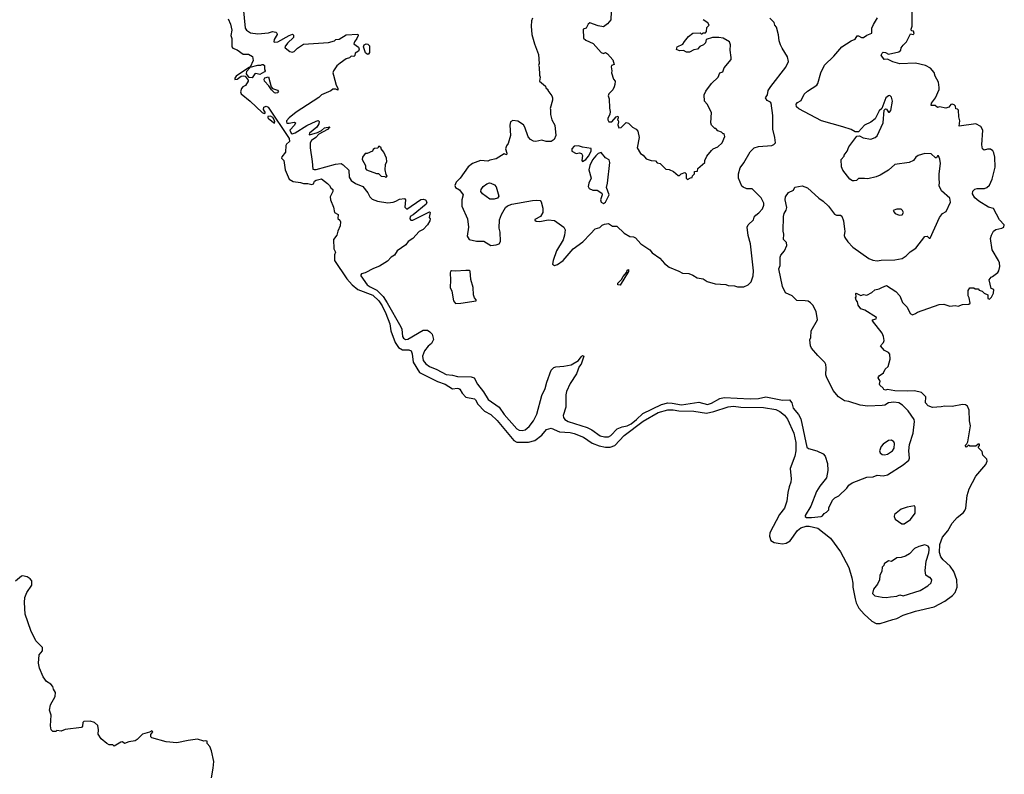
# Model space of a CAD drawing. Extents: x 1861455 to 2058065, y 200073 to 437907.
# Tile 61 of 256: x 1969417 to 1978878, y 224918 to 232167. Entities that reach past the tile are written whole.
import ezdxf

# ---------------------------------------------------------------- set-up
doc = ezdxf.new("R2010")
doc.units = 0

msp = doc.modelspace()

# ---------------------------------------------------------------- linework, layer by layer
at = {"layer": '0CON05XD'}
for points in [[(1971563.9, 232283.9), (1971584, 232085), (1971595, 232066.2), (1971635, 232041.4), (1971705, 232029.2), (1971808.3, 232041.7), (1971845, 232052.5), (1971877, 232047), (1971888.3, 232038.3), (1971890, 232025), (1971862.5, 231975), (1971860, 231955), (1971865, 231950), (1971896.7, 231955), (1972005, 232015.7), (1972037.5, 232027.5), (1972046.4, 232016.4), (1972046, 231995), (1971989.4, 231940.6), (1971965.8, 231905), (1971966.2, 231895), (1972012.3, 231862.3), (1972035, 231856), (1972055, 231862.5), (1972085.6, 231894.5), (1972145, 231930.8), (1972385, 231946.2), (1972440, 231965), (1972455, 231977.5), (1972485, 231980), (1972555, 232022.5), (1972665, 232027.5), (1972670, 232015), (1972655.4, 231984.6), (1972632.5, 231955), (1972628, 231935), (1972671.7, 231901.7), (1972677.5, 231885), (1972672.9, 231865), (1972638.8, 231845), (1972636.4, 231823.6), (1972627, 231813), (1972603, 231817), (1972585, 231800), (1972555, 231790), (1972495, 231750), (1972465, 231722.5), (1972433.3, 231675), (1972426.7, 231655), (1972430.8, 231635), (1972457.7, 231537.7), (1972475, 231510), (1972475, 231490), (1972455, 231500), (1972425, 231500), (1972407, 231483), (1972316.4, 231443.6), (1972290.7, 231419.3), (1972073.2, 231276.8), (1972005, 231223.8), (1971981.2, 231195), (1971978.8, 231185), (1971985, 231173.8), (1972005, 231172), (1972055, 231182.5), (1972067, 231177), (1972055.6, 231154.4), (1972011.9, 231105), (1972025, 231075.8), (1972035, 231071.1), (1972065, 231080.6), (1972175, 231150.8), (1972265, 231193.3), (1972285, 231196.7), (1972295, 231190), (1972292.5, 231165), (1972271.2, 231135), (1972201.2, 231075), (1972197.5, 231065), (1972201.7, 231061.7), (1972277.4, 231082.6), (1972317.6, 231102.4), (1972345, 231126.4), (1972397, 231137), (1972375, 231112.5), (1972292.1, 231067.9), (1972261.5, 231035), (1972220, 231005), (1972206.7, 230985), (1972206.2, 230935), (1972227.5, 230805), (1972232.3, 230732.3), (1972245, 230726.2), (1972265, 230729.2), (1972450.9, 230779.1), (1972505, 230784), (1972525, 230773.8), (1972579.7, 230719.7), (1972583.2, 230653.2), (1972600.8, 230620.8), (1972643.7, 230593.7), (1972713.3, 230565), (1972762.5, 230505), (1972782.5, 230465), (1972804.2, 230444.2), (1972855, 230424), (1972955, 230408.8), (1973005, 230412.5), (1973030, 230425)], [(1974222.9, 228107.1), (1974305, 228110), (1974365, 228125.8), (1974433.2, 228176.8), (1974479.5, 228230.4), (1974525, 228242), (1974605, 228208.1), (1974705, 228200.4), (1974745, 228191.1), (1974834, 228155), (1974918.1, 228098.1), (1974983.3, 228073.3), (1975045, 228059.7), (1975089.2, 228060.8), (1975135, 228077.3), (1975225, 228172.7), (1975408.3, 228311.7), (1975551.4, 228395), (1975645, 228420), (1975695, 228418.9), (1975748.6, 228408.6), (1975895, 228406.2), (1976015, 228387.3), (1976087.8, 228402.2), (1976222.6, 228447.4), (1976275, 228453.8), (1976345, 228443.8), (1976565, 228443.1), (1976681.7, 228421.7), (1976722.1, 228402.1), (1976765, 228368), (1976795, 228330), (1976856.7, 228195), (1976874.5, 228105), (1976874.3, 228025), (1976864.5, 227975), (1976818.6, 227855), (1976830, 227755), (1976826.9, 227725), (1976811.4, 227678.6), (1976797.5, 227625), (1976786.6, 227543.4), (1976763.9, 227476.1), (1976716, 227415), (1976623.3, 227236.7), (1976620.9, 227205), (1976635.5, 227165), (1976664.7, 227144.7), (1976705, 227137.1), (1976745, 227132.9), (1976782.2, 227137.8), (1976819.2, 227160.8), (1976889.6, 227260.4), (1976923, 227287), (1976975, 227302.5), (1977003.1, 227303.1), (1977085, 227283.6), (1977208.6, 227185), (1977303.9, 227053.9), (1977384.6, 226904.6), (1977413.8, 226805), (1977421.8, 226755), (1977422.9, 226715), (1977443.9, 226603.9), (1977453.8, 226563.8), (1977478.9, 226515), (1977531.5, 226455), (1977605, 226390.6), (1977645, 226368.1), (1977685, 226365.5), (1977805, 226406.5), (1977845, 226414.6), (1977905, 226445.7), (1978025.6, 226484.5), (1978205, 226526.7), (1978305, 226581.5), (1978380.6, 226635), (1978404.4, 226665), (1978425.4, 226715), (1978422.1, 226785), (1978392.2, 226865), (1978356, 226916), (1978288.8, 226978.8), (1978268.5, 227008.5), (1978255, 227047.5), (1978257.3, 227125), (1978283.9, 227196.1), (1978335, 227256), (1978375, 227330), (1978425, 227384.3), (1978485.7, 227434.3), (1978497, 227453), (1978507.1, 227475), (1978519.1, 227595), (1978539.5, 227660.4), (1978605, 227783.1), (1978701.4, 227895), (1978712.5, 227925), (1978708.8, 227945), (1978670, 227985), (1978665, 228020), (1978630, 228055), (1978630, 228065), (1978640, 228075), (1978638.3, 228088.3), (1978625, 228090), (1978605, 228070), (1978545, 228070), (1978535, 228080), (1978515, 228060), (1978500, 228075), (1978518.3, 228091.7), (1978527, 228113), (1978553.8, 228265), (1978542.7, 228312.7), (1978540, 228415), (1978523.3, 228455), (1978505, 228466.2), (1978475, 228468.8), (1978375, 228452), (1978305, 228454), (1978271.7, 228448.3), (1978188.3, 228441.7), (1978145, 228456.2), (1978118.8, 228485), (1978124, 228545), (1978082.5, 228585), (1978015, 228602.5), (1977945, 228597.1), (1977825, 228601.4), (1977755, 228614.2), (1977735, 228609.2), (1977721.2, 228615), (1977715, 228627.5), (1977681.2, 228655), (1977676.7, 228665), (1977683.8, 228695), (1977666.7, 228725), (1977667.5, 228735), (1977675, 228746.7), (1977717.5, 228775), (1977731.7, 228808.3), (1977760, 228835), (1977780, 228905), (1977776, 228955), (1977765, 228968.8), (1977725, 228988.8), (1977687.5, 229035), (1977717.5, 229065), (1977723.3, 229085), (1977717.5, 229125), (1977702.5, 229155), (1977610, 229275), (1977610, 229285), (1977645, 229292.5), (1977650, 229305), (1977536.1, 229376.1), (1977500.5, 229390.4), (1977472.5, 229425), (1977467.5, 229455), (1977453, 229473), (1977447.5, 229495), (1977452.5, 229505), (1977450, 229535), (1977455, 229540), (1977498.3, 229518.3), (1977525, 229527.5), (1977555, 229520), (1977603.6, 229546.4), (1977635, 229573.3), (1977675, 229580), (1977700, 229595), (1977745, 229612.5), (1977835, 229556.2), (1977874.4, 229514.4), (1977898.8, 229448.8), (1977943.3, 229405), (1977972.5, 229345), (1977995, 229332.5), (1978025, 229343.3), (1978042.3, 229357.7), (1978250.3, 229429.7), (1978295, 229434.3), (1978355, 229415.8), (1978405, 229420), (1978435, 229413.3), (1978475, 229430), (1978537.5, 229435), (1978548, 229445), (1978540, 229495), (1978530, 229515), (1978530, 229565), (1978545, 229590), (1978585, 229590), (1978598.3, 229581.7), (1978625, 229580), (1978635, 229570), (1978665, 229560), (1978685, 229540), (1978720, 229525), (1978718.3, 229488.3), (1978735, 229482.5), (1978755, 229500), (1978775, 229540), (1978777.5, 229575), (1978750, 229585), (1978733, 229667), (1978750, 229695), (1978765, 229700), (1978815, 229737.5), (1978825.8, 229755), (1978833.1, 229795), (1978830.9, 229830.9), (1978821.4, 229855), (1978762, 229955), (1978746.2, 230065), (1978754.3, 230095.7), (1978775, 230136.7), (1978795, 230150), (1978855, 230163.3), (1978872.5, 230175), (1978877.5, 230195), (1978831.2, 230245), (1978775, 230352.5), (1978727, 230367), (1978632.7, 230422.7), (1978594.6, 230454.6), (1978571.4, 230495), (1978575, 230520), (1978595, 230538), (1978615.7, 230544.3), (1978687.5, 230545), (1978710, 230555), (1978735, 230577.5), (1978761.4, 230635), (1978790.6, 230749.4), (1978786.9, 230845), (1978776.3, 230886.3), (1978766.4, 230906.4), (1978745, 230922), (1978716.4, 230923.6), (1978683.3, 230913.3), (1978666.4, 230926.4), (1978661.4, 230965), (1978670.8, 231105), (1978650.5, 231140.4), (1978605, 231165.7), (1978444, 231144), (1978451.2, 231195), (1978440, 231235), (1978437, 231297), (1978428.3, 231308.3), (1978411.7, 231311.7), (1978407.5, 231335), (1978397.3, 231347.3), (1978375, 231356.2), (1978365, 231353.3), (1978345, 231327.5), (1978315, 231317.5), (1978255, 231330), (1978235, 231322.5), (1978211.7, 231341.7), (1978173.3, 231343.3), (1978177.5, 231365), (1978215, 231417.5), (1978252, 231495), (1978252, 231515), (1978244, 231565), (1978214.3, 231625), (1978205, 231660), (1978169.7, 231699.7), (1978120, 231725), (1978025, 231747.8), (1977873.2, 231743.2), (1977805, 231762.9), (1977755, 231786.7), (1977723, 231783), (1977693.3, 231825), (1977703.3, 231845), (1977715, 231853.3), (1977735, 231851.2), (1977765, 231836.7), (1977865, 231858.8), (1977883.3, 231875), (1977887.5, 231895), (1977905, 231922.5), (1977936.1, 231953.9), (1977975, 232030), (1978003, 232023), (1978011.2, 232035), (1978005, 232057.5), (1977985, 232060), (1977982.5, 232075), (1977992.5, 232105), (1977991.2, 232265)], [(1971420, 232175), (1971440.9, 232125), (1971455.4, 232065), (1971444.6, 232015), (1971454.6, 231985), (1971455.7, 231905), (1971463.4, 231893.4), (1971505, 231878), (1971565, 231836), (1971615, 231835.8), (1971653.9, 231813.9), (1971661.2, 231775), (1971631.7, 231711.7), (1971705, 231730), (1971735, 231730), (1971745, 231737.5), (1971755, 231737.5), (1971770, 231725), (1971767.5, 231695), (1971776.7, 231675), (1971770, 231665), (1971725, 231639.2), (1971685, 231650), (1971675, 231646.7), (1971652, 231608), (1971621.4, 231611.4), (1971597.5, 231645), (1971598, 231672), (1971627.5, 231705), (1971625, 231710), (1971497.5, 231625), (1971482.5, 231605), (1971483.3, 231593.3), (1971505.5, 231594.5), (1971545.5, 231624.5), (1971565, 231628.6), (1971583.2, 231623.2), (1971612.5, 231585), (1971612.5, 231575), (1971585.8, 231535), (1971559.8, 231520.2), (1971547.3, 231505), (1971537.3, 231475), (1971544.4, 231455), (1971630.8, 231385), (1971745, 231275.8), (1971765, 231266.7), (1971777, 231273), (1971758, 231305), (1971764, 231326), (1971785, 231335.4), (1971805, 231326.4), (1972007.1, 231025), (1972010, 230995), (1971979.7, 230970.3), (1971973.2, 230956.8), (1971970.9, 230895), (1971935, 230850), (1971931.9, 230835), (1971953.8, 230815), (1971967.1, 230725), (1972007.5, 230635), (1972045, 230611.4), (1972115, 230603.6), (1972145, 230591.8), (1972185, 230594.6), (1972225, 230583.5), (1972240.9, 230589.1), (1972249.2, 230615), (1972264, 230625), (1972317.7, 230637.7), (1972374.4, 230594.4), (1972394, 230575), (1972405, 230552.5), (1972426.7, 230535), (1972426.2, 230515), (1972400, 230465), (1972402, 230435), (1972431.2, 230365), (1972441.2, 230315), (1972475.8, 230295.8), (1972473.8, 230256.2), (1972492.4, 230242.4), (1972499.5, 230225), (1972497.3, 230185), (1972473.4, 230136.6), (1972465, 230096.7), (1972432.5, 230055), (1972435.6, 229965.6), (1972450, 229935), (1972442.3, 229907.7), (1972441.2, 229855), (1972558.8, 229678.8), (1972610, 229620), (1972665.4, 229575.4), (1972809, 229519), (1972866.9, 229466.9), (1972899.3, 229419.3), (1972933.9, 229345), (1972971.8, 229245), (1972983.4, 229176.6), (1973023.2, 229065), (1973056.5, 229016.5), (1973095, 228995.4), (1973155.8, 228995.8), (1973177.5, 228985), (1973186.7, 228956.7), (1973196, 228876), (1973256.9, 228776.9), (1973431.9, 228691.9), (1973504, 228665), (1973575, 228619.5), (1973625, 228627.5), (1973635, 228624.2), (1973646.5, 228616.5), (1973667.6, 228577.6), (1973705, 228541.4), (1973785.4, 228525.4), (1973797.1, 228515), (1973817.5, 228475), (1973883.8, 228405), (1973945, 228375.8), (1974005, 228317.5), (1974165, 228125.8), (1974195, 228109.2), (1974222.9, 228107.1)], [(1973030, 230425), (1973065, 230442.5), (1973115, 230450), (1973122.5, 230435), (1973117.3, 230367.3), (1973135, 230346), (1973270.4, 230439.6), (1973295, 230444), (1973316.7, 230436.8), (1973330, 230415), (1973320.8, 230395), (1973198.1, 230291.9), (1973170, 230275), (1973163.8, 230255), (1973175, 230241.2), (1973195, 230242), (1973355, 230320), (1973360, 230315), (1973350, 230265), (1973360, 230255), (1973357.5, 230235), (1973336.7, 230195), (1973295, 230152.5), (1973255, 230132.5), (1973194.2, 230065.8), (1973150, 230035), (1973126, 230004), (1973043.8, 229945), (1973017.5, 229905), (1972985, 229886.2), (1972951.7, 229848.3), (1972875, 229798), (1972815, 229775.6), (1972735, 229733.8), (1972702.5, 229725), (1972693.3, 229715), (1972693.3, 229705), (1972755, 229620.8), (1972785, 229600), (1972849.8, 229569.8), (1972908.6, 229508.6), (1972948.3, 229448.3), (1973079.2, 229215), (1973088, 229195), (1973094, 229125), (1973105, 229106.7), (1973125, 229096), (1973145, 229097.1), (1973295, 229185.7), (1973334.1, 229184.1), (1973358.8, 229168.8), (1973378.8, 229145), (1973393.8, 229095), (1973373.8, 229055), (1973340.3, 229029.7), (1973305.8, 228985), (1973286.9, 228935), (1973292, 228892), (1973319.8, 228859.8), (1973355, 228834.4), (1973426.3, 228806.3), (1973515, 228758.5), (1973575, 228752.5), (1973625, 228740.6), (1973755, 228735.7), (1973785, 228725.8), (1973816.2, 228665), (1973873.4, 228593.4), (1973918, 228518), (1974025, 228445.8), (1974071.9, 228375), (1974195, 228237.5), (1974215, 228224.2), (1974245, 228219.2), (1974275, 228228), (1974311.3, 228258.7), (1974352.9, 228315), (1974385, 228376.7), (1974434.3, 228555.7), (1974465.8, 228624.2), (1974481.2, 228685), (1974525, 228800), (1974550, 228825), (1974568.3, 228831.7), (1974645, 228837.5), (1974715, 228852.5), (1974785.6, 228894.4), (1974810.8, 228929.2), (1974825, 228941.2), (1974838.8, 228935), (1974811.7, 228858.3), (1974793.3, 228835), (1974767.5, 228765), (1974705, 228672.5), (1974670, 228595), (1974664.2, 228564.2), (1974665.8, 228444.2), (1974637.5, 228365), (1974642, 228345), (1974655, 228326.2), (1974685.6, 228305.5), (1974869.8, 228249.8), (1974915, 228225.7), (1974995, 228169.2), (1975035, 228160), (1975075, 228159.2), (1975097.2, 228172.8), (1975156, 228235), (1975205, 228255.5), (1975255, 228266.5), (1975291.1, 228285), (1975343.3, 228325), (1975405.3, 228384.7), (1975585, 228471.1), (1975645, 228487.3), (1975684.7, 228484.7), (1975775, 228466.8), (1975943.4, 228493.4), (1976025, 228470), (1976065, 228483.6), (1976145, 228529.5), (1976185, 228536.7), (1976435, 228524.6), (1976515, 228527.5), (1976585, 228545.5), (1976745, 228513.3), (1976813.8, 228513.8), (1976836.8, 228486.8), (1976848.9, 228435), (1976901.2, 228375), (1976923.2, 228333.2), (1976981.5, 228061.5), (1976995, 228046.2), (1977075, 228023.8), (1977135.8, 227995.8), (1977155, 227972.5), (1977178, 227905), (1977182, 227835), (1977168, 227765), (1977104.5, 227685.5), (1977074, 227635), (1977020, 227495), (1976963.8, 227405), (1976964.2, 227394.2), (1976976.2, 227386.2), (1977025, 227385.8), (1977116.4, 227393.6), (1977129.3, 227400.7), (1977145, 227422.5), (1977170, 227435), (1977191.7, 227458.3), (1977193, 227477), (1977227, 227553), (1977250, 227575), (1977286.4, 227593.6), (1977365, 227667.5), (1977383.3, 227695), (1977415, 227718.8), (1977555, 227771.2), (1977615.9, 227774.1), (1977655, 227790), (1977715, 227786.2), (1977755, 227796.2), (1977905, 227891.2), (1977960, 227935), (1977966.7, 227955), (1977960.8, 228025), (1977966, 228085), (1978001.2, 228195), (1978016.1, 228306.1), (1978010, 228325), (1977955, 228410), (1977900, 228465), (1977865, 228487.1), (1977815, 228494), (1977765, 228487.5), (1977730, 228465), (1977705, 228460), (1977565, 228452.9), (1977493.4, 228463.4), (1977385, 228498.1), (1977343.3, 228505), (1977283.8, 228545), (1977233.3, 228605), (1977168.8, 228735), (1977163.3, 228755), (1977167, 228823), (1977162.5, 228855), (1977152.5, 228875), (1977085, 228942.5), (1977025, 229012.5), (1977013.8, 229035), (1977008.3, 229091.7), (1977016.9, 229115), (1977022.8, 229177.2), (1977083.8, 229285), (1977068.8, 229365), (1977037.5, 229425), (1977015, 229447.5), (1976991.7, 229461.7), (1976965, 229467.5), (1976885, 229470), (1976840, 229515), (1976773.6, 229543.6), (1976747.5, 229605), (1976710, 229775), (1976723.6, 229806.4), (1976724, 229885), (1976730, 229905), (1976765, 229946.7), (1976786.4, 229996.4), (1976783.3, 230025), (1976756.7, 230055), (1976758.8, 230105), (1976752, 230135), (1976756.1, 230276.1), (1976762.5, 230305), (1976782.3, 230337.7), (1976786.5, 230363.5), (1976772, 230435), (1976775.4, 230465), (1976805, 230506.2), (1976851.2, 230528.8), (1976865, 230557.5), (1976935, 230570), (1976985, 230551.2), (1977095, 230453.3), (1977137.5, 230425), (1977187.5, 230375), (1977245, 230297.5), (1977265, 230287.5), (1977305, 230290), (1977315, 230280), (1977332.5, 230235), (1977343.3, 230155), (1977346.7, 230135), (1977340, 230095), (1977346.7, 230075), (1977373.6, 230033.6), (1977420.7, 229980.7), (1977575, 229873.3), (1977615, 229856.7), (1977655, 229850), (1977695, 229856.7), (1977825, 229860), (1977895, 229872.5), (1977933, 229897), (1977971.7, 229938.3), (1978027.7, 229972.3), (1978115, 230082.5), (1978135, 230086.7), (1978155, 230067.5), (1978165, 230067.5), (1978255.8, 230265), (1978284.3, 230305.7), (1978317.5, 230325), (1978361.2, 230415), (1978353.6, 230453.6), (1978275, 230523.3), (1978251.7, 230571.7), (1978255.8, 230605), (1978250, 230635), (1978251.4, 230685), (1978265.8, 230785), (1978258.3, 230828.3), (1978245, 230857.5), (1978235, 230860), (1978225, 230840), (1978215, 230840), (1978175, 230877.5), (1978115, 230882.5), (1978049.3, 230860.7), (1978027.5, 230845), (1978006.4, 230813.6), (1977963.8, 230796.2), (1977825, 230776.7), (1977765, 230722.5), (1977686.1, 230673.9), (1977645, 230657.5), (1977565, 230637.5), (1977535, 230642.5), (1977475, 230640), (1977457, 230623), (1977435, 230617.5), (1977418.3, 230618.3), (1977392.5, 230635), (1977325, 230720), (1977313, 230753), (1977310, 230825), (1977340, 230855), (1977340, 230865), (1977367, 230903), (1977382.5, 230945), (1977461.7, 231048.3), (1977485, 231050), (1977520.7, 231030.7), (1977595, 231017.5), (1977636.1, 231033.9), (1977655, 231052.5), (1977712.5, 231175), (1977721.7, 231298.3), (1977735, 231310), (1977745, 231307.5), (1977765, 231277.5), (1977775, 231277.5), (1977786, 231295), (1977804, 231385), (1977793.6, 231423.6), (1977777, 231437), (1977765, 231436.7), (1977740, 231415), (1977700, 231315), (1977675, 231290), (1977636.4, 231213.6), (1977595, 231182.5), (1977535, 231152.5), (1977475, 231090), (1977445, 231090), (1977405, 231113.3), (1977325, 231136.7), (1977120, 231195), (1976901.7, 231311.7), (1976880.8, 231330.8), (1976876.7, 231355), (1976889.5, 231370.4), (1976925, 231390), (1976955, 231450), (1976985, 231480), (1977075, 231537.5), (1977086.2, 231555), (1977114.1, 231655.9), (1977151.2, 231728.8), (1977240, 231815), (1977316.2, 231905), (1977405, 231964.2), (1977445, 231978), (1977465, 232012), (1977475, 232012.5), (1977505, 231996.2), (1977525, 231994.6), (1977555, 232017.5), (1977603.8, 232036.2), (1977606.1, 232083.9), (1977619.3, 232120.7), (1977657.5, 232185)], [(1974345, 232180), (1974333.3, 232155), (1974332.5, 232105), (1974336.7, 232025), (1974362.5, 231935), (1974403, 231833), (1974407.5, 231745), (1974402.5, 231725), (1974407.5, 231715), (1974410, 231635), (1974417.5, 231615), (1974410, 231575), (1974468.3, 231528.3), (1974471.7, 231511.7), (1974490, 231495), (1974490, 231485), (1974530, 231435), (1974537.5, 231415), (1974536.4, 231393.6), (1974512.5, 231315), (1974517.5, 231305), (1974517.5, 231255), (1974530, 231205), (1974558.8, 231155), (1974568.8, 231055), (1974553.3, 231015), (1974525, 230997.5), (1974475, 230998.1), (1974435, 231009.2), (1974375, 230996), (1974355, 230998.8), (1974326.1, 231016.1), (1974301.7, 231041.7), (1974270, 231135), (1974256.4, 231156.4), (1974201.7, 231191.7), (1974155, 231197.5), (1974132.5, 231185), (1974127.5, 231155), (1974132.5, 231055), (1974111.7, 230978.3), (1974093.9, 230956.1), (1974083.8, 230925), (1974096.2, 230885), (1974095, 230870), (1974073, 230877), (1973995, 230830), (1973935, 230818.8), (1973915, 230807.5), (1973845, 230813.8), (1973767.5, 230785), (1973725, 230752.5), (1973650, 230645), (1973610, 230605), (1973596.2, 230575), (1973603.3, 230555), (1973642.7, 230532.7), (1973676.7, 230485), (1973666.2, 230435), (1973664.2, 230375), (1973718, 230255), (1973728, 230175), (1973716.4, 230086.4), (1973736.4, 230056.4), (1973805, 230040), (1973875, 230040), (1973945, 229998.8), (1973996.1, 230003.9), (1974022.5, 230015), (1974036.7, 230035), (1974034, 230125), (1974023.8, 230165), (1974028, 230245), (1974046.4, 230296.4), (1974085, 230361.2), (1974105, 230378), (1974145, 230395.8), (1974345, 230429.2), (1974385, 230433.8), (1974418.3, 230428.3), (1974427, 230417), (1974443.3, 230355), (1974443.3, 230315), (1974420, 230275), (1974365, 230247.5), (1974365, 230240), (1974380.7, 230230.7), (1974415, 230228), (1974495, 230245.7), (1974555, 230238), (1974646.7, 230175), (1974658.3, 230148.3), (1974653, 230097), (1974638.8, 230051.2), (1974574.3, 229945.7), (1974544, 229855), (1974537, 229817), (1974555, 229806.7), (1974585, 229813.8), (1974640, 229855), (1974736, 229965), (1974826.8, 230033.2), (1974901.1, 230108.9), (1974945, 230158.8), (1974990.7, 230169.3), (1975015, 230192.5), (1975035, 230202.5), (1975075, 230207.5), (1975113, 230183), (1975155, 230182.5), (1975226.4, 230116.4), (1975280, 230085), (1975315, 230080), (1975335, 230070), (1975385, 230013.3), (1975472.5, 229955), (1975495, 229927.5), (1975566.4, 229876.4), (1975613.6, 229823.6), (1975658.3, 229788.3), (1975751.7, 229751.7), (1975785, 229732.5), (1975845, 229727.5), (1975885, 229712.5), (1975925, 229687.5), (1975985, 229677.5), (1976023, 229653), (1976098.3, 229628.3), (1976201.7, 229621.7), (1976225, 229612.5), (1976285, 229610), (1976315, 229600), (1976375, 229600), (1976415, 229620), (1976445, 229650), (1976463.3, 229705), (1976468.8, 229755), (1976438.8, 230015), (1976417.5, 230095), (1976407.5, 230175), (1976417.5, 230195), (1976467.5, 230245), (1976475, 230270), (1976490.7, 230289.3), (1976519.3, 230310.7)], [(1975100, 232245), (1975096.2, 232165), (1975065, 232127.5), (1975025, 232097.5), (1974975, 232106.7), (1974895, 232137.5), (1974877.5, 232125), (1974860, 232085), (1974830, 232075), (1974835, 231990), (1974855, 231970), (1974926.4, 231936.4), (1975005, 231852.5), (1975025, 231842.5), (1975045, 231850), (1975065, 231837.5), (1975115, 231780), (1975130, 231735), (1975103, 231727), (1975100, 231715), (1975107.5, 231675), (1975102.5, 231655), (1975122.5, 231595), (1975137.5, 231575), (1975136.7, 231545), (1975128.3, 231521.7), (1975116.1, 231493.9), (1975076.7, 231455), (1975070, 231435), (1975081.2, 231405), (1975083.6, 231316.4), (1975090, 231285), (1975087.5, 231255), (1975068.3, 231221.7), (1975067.5, 231205), (1975077, 231187), (1975105, 231186.7), (1975147.5, 231235), (1975165, 231240), (1975167.5, 231225), (1975160, 231205), (1975168.3, 231198.3), (1975170, 231185), (1975163.8, 231156.2), (1975175, 231127.5), (1975195, 231130), (1975245, 231177.5), (1975265, 231172.5), (1975303.6, 231133.6), (1975340, 231115), (1975357, 231097), (1975367.5, 231035), (1975350, 230935), (1975380.7, 230880.7), (1975406.4, 230866.4), (1975435, 230830), (1975485, 230812.5), (1975525, 230810), (1975543, 230793), (1975570, 230785), (1975625, 230730), (1975657, 230727), (1975698.3, 230708.3), (1975745, 230670), (1975755, 230670), (1975773, 230687), (1975808.3, 230698.3), (1975820, 230685), (1975820, 230645), (1975835, 230630)], [(1976519.3, 230310.7), (1976555, 230350), (1976567.5, 230385), (1976567.5, 230405), (1976542.5, 230455), (1976455, 230542.5), (1976405, 230542.5), (1976366.7, 230556.7), (1976355, 230567.5), (1976323.6, 230643.6), (1976323.3, 230685), (1976340, 230745), (1976375, 230792.5), (1976434.2, 230895.8), (1976472.5, 230935), (1976515, 230950), (1976643, 230957), (1976663, 230967), (1976677.5, 230985), (1976673.3, 231035), (1976653.1, 231115), (1976653, 231247), (1976636.7, 231365), (1976630, 231375), (1976600, 231390), (1976582.5, 231415), (1976602.5, 231445), (1976610, 231485), (1976633.8, 231525), (1976778.8, 231711.2), (1976802.5, 231765), (1976795, 231810), (1976741.7, 231891.7), (1976726.7, 231925), (1976713.8, 231965), (1976707.5, 232022.5), (1976687.5, 232095), (1976673, 232113), (1976665, 232140), (1976625, 232180)], [(1975835, 230630), (1975861.7, 230648.3), (1975878.3, 230651.7), (1975881.7, 230668.3), (1975900, 230685), (1975901.7, 230708.3), (1975928.3, 230711.7), (1975931.7, 230738.3), (1976000, 230795), (1976000, 230815), (1976020, 230855), (1976065, 230910), (1976080, 230925), (1976123.6, 230946.4), (1976165, 230982.5), (1976192.5, 231045), (1976185, 231070), (1976175, 231070), (1976160, 231085), (1976125, 231100), (1976105, 231120), (1976095, 231120), (1976063, 231153), (1976057.5, 231175), (1976063.8, 231275), (1976023.6, 231353.6), (1975997.5, 231385), (1975993.6, 231443.6), (1976009.5, 231480.4), (1976063.3, 231555), (1976126.7, 231615), (1976142.5, 231655), (1976173.6, 231666.4), (1976185.9, 231704.1), (1976252.5, 231785), (1976252.5, 231805), (1976243.3, 231875), (1976246.7, 231925), (1976236.7, 231955), (1976175, 231990), (1976135, 231996.7), (1976075, 231996.2), (1976013, 231977), (1976007, 231943), (1975986.4, 231923.6), (1975951.7, 231908.3), (1975930, 231885), (1975895, 231876.7), (1975853.6, 231853.6), (1975823.9, 231853.9), (1975795, 231870), (1975755, 231867.5), (1975728.8, 231878.8), (1975732.9, 231905), (1975788.8, 231931.2), (1975804.2, 231955.8), (1975844.2, 232005.8), (1975885, 232036.7), (1975955, 232040), (1975965, 232030), (1975975, 232030), (1975985, 232040), (1976005, 232040), (1976017, 232053), (1976018.3, 232091.7), (1976042.5, 232115), (1976030, 232135), (1975985, 232166.7)], [(1972765, 231833.8), (1972755, 231834), (1972739.1, 231849.1), (1972720.4, 231905), (1972726, 231924), (1972745, 231935.6), (1972761.1, 231931.1), (1972777.1, 231915), (1972778.1, 231851.9), (1972765, 231833.8)], [(1971875, 231460), (1971865, 231464.3), (1971835, 231494), (1971811.2, 231531.2), (1971768.8, 231575), (1971764.2, 231595), (1971773.2, 231606.8), (1971806.7, 231616.7), (1971832.5, 231522.5), (1971846.4, 231506.4), (1971895, 231488.8), (1971903.3, 231475), (1971895, 231464.2), (1971875, 231460)], [(1971865, 231173.3), (1971868.8, 231185), (1971862.9, 231205), (1971847.8, 231227.8), (1971825, 231241.4), (1971802, 231238), (1971802, 231225), (1971810.8, 231215), (1971865, 231173.3)], [(1972935, 230650), (1972947.5, 230665), (1972938.3, 230678.3), (1972927.5, 230725), (1972930, 230775), (1972943.3, 230805), (1972941.2, 230835), (1972915, 230892.5), (1972890, 230925), (1972890, 230935), (1972875, 230950), (1972865, 230950), (1972858.3, 230931.7), (1972825, 230930), (1972811.7, 230918.3), (1972807, 230903), (1972755, 230880), (1972735, 230880), (1972710, 230845), (1972707.5, 230825), (1972740, 230765), (1972738.3, 230738.3), (1972750, 230725), (1972845, 230690), (1972865, 230690), (1972890, 230665), (1972925, 230660), (1972935, 230650)], [(1974825, 230803.1), (1974855, 230823.5), (1974881.2, 230855), (1974906.9, 230905), (1974908.3, 230928.3), (1974825, 230942), (1974785, 230956), (1974745, 230951.2), (1974722.3, 230927.7), (1974722.5, 230905), (1974762.5, 230882.5), (1974795, 230888.5), (1974815, 230880.5), (1974823.4, 230863.4), (1974818.1, 230815), (1974825, 230803.1)], [(1975025, 230402), (1975045.8, 230415), (1975082, 230485), (1975055.8, 230555), (1975065.7, 230595), (1975085.7, 230795), (1975079.5, 230819.6), (1975045, 230841.2), (1975005, 230890), (1974975, 230880.6), (1974951.6, 230858.4), (1974921.1, 230818.9), (1974894.2, 230765.8), (1974885.6, 230725.6), (1974908, 230645), (1974883.8, 230595), (1974880, 230565), (1974887.5, 230545), (1974925, 230529.2), (1974965, 230528), (1975009.5, 230499.6), (1975013.8, 230485), (1974996.7, 230435), (1975005, 230413.3), (1975025, 230402)], [(1973975, 230443.8), (1973934.1, 230444.1), (1973862.5, 230495), (1973847.5, 230515), (1973850, 230535), (1973870, 230565), (1973905, 230590), (1973931.7, 230598.3), (1973945, 230596.2), (1973978.8, 230578.8), (1973995, 230562.5), (1974019.3, 230470.7), (1974007, 230453), (1973975, 230443.8)], [(1977868.3, 230288.3), (1977895, 230292.5), (1977907.5, 230315), (1977900, 230335), (1977887, 230347), (1977845, 230347.5), (1977810, 230335), (1977815, 230320), (1977830, 230305), (1977868.3, 230288.3)], [(1973605, 229441.4), (1973655, 229444.6), (1973803.3, 229465), (1973803.8, 229475), (1973787.8, 229495), (1973778.2, 229525), (1973774.5, 229595), (1973752.4, 229672.4), (1973745, 229750), (1973735.9, 229755.9), (1973705, 229757.8), (1973605, 229750), (1973565, 229753.8), (1973555, 229746.7), (1973552.5, 229735), (1973557.5, 229665), (1973552.5, 229595), (1973568.3, 229558.3), (1973585, 229467.5), (1973605, 229441.4)], [(1975185, 229616.7), (1975165, 229621.2), (1975162.5, 229635), (1975200.5, 229669.6), (1975215, 229700), (1975249.3, 229740.7), (1975255, 229760), (1975266.4, 229766.4), (1975265, 229747.5), (1975185, 229616.7)], [(1977725, 227986.2), (1977755, 227993.8), (1977803.3, 228025), (1977818.8, 228051.2), (1977823.3, 228095), (1977815, 228112.5), (1977795, 228126.7), (1977765, 228123.3), (1977715, 228090), (1977695, 228067.5), (1977676.7, 228025), (1977683.3, 228005), (1977705, 227990), (1977725, 227986.2)], [(1977915, 227323.3), (1977975, 227366.7), (1978020, 227425), (1978021.2, 227485), (1978015.7, 227495.7), (1977945, 227484), (1977885.7, 227464.3), (1977822, 227415), (1977818, 227395), (1977828.3, 227368.3), (1977894.1, 227324.1), (1977915, 227323.3)], [(1977743.9, 226616.1), (1977785, 226623.8), (1977845, 226628.8), (1977875, 226643.3), (1977905, 226633.8), (1978070, 226685), (1978143, 226727), (1978175, 226757.5), (1978182.5, 226785), (1978165, 226810), (1978155, 226810), (1978125, 226830), (1978116.4, 226876.4), (1978125.8, 226965), (1978152, 227045), (1978156, 227075), (1978156.2, 227095), (1978145, 227110), (1978115, 227121.2), (1978055, 227106.2), (1978015, 227086.7), (1977965, 227037.5), (1977927.5, 227015), (1977885, 227001.2), (1977845, 226996.7), (1977795, 226963.3), (1977765, 226967.5), (1977721.7, 226938.3), (1977720, 226925), (1977703, 226907), (1977701.7, 226868.3), (1977680.7, 226829.3), (1977677.5, 226785), (1977660, 226745), (1977620, 226695), (1977612.5, 226655), (1977635, 226632.5), (1977705, 226618.8), (1977743.9, 226616.1)], [(1971260, 224885), (1971275, 224976.7), (1971281.8, 225041.8), (1971258.9, 225145), (1971244.5, 225184.5), (1971216.7, 225215), (1971216.7, 225235), (1971205, 225240), (1971185, 225236.2), (1971125, 225254.6), (1971035, 225243.3), (1970925, 225220), (1970825, 225231.2), (1970687, 225267), (1970678.3, 225278.3), (1970678.3, 225301.7), (1970697.5, 225325), (1970685, 225336.2), (1970665, 225322.5), (1970596.9, 225303.1), (1970545, 225251.4), (1970525, 225240), (1970465, 225230), (1970425, 225212.5), (1970405, 225230), (1970388.3, 225228.3), (1970325, 225190), (1970311.7, 225201.7), (1970275, 225202.5), (1970255, 225212.5), (1970198.3, 225258.3), (1970170, 225305), (1970173.3, 225345), (1970168.3, 225388.3), (1970135, 225416.7), (1970095, 225430), (1970033.9, 225426.1), (1970022.5, 225415), (1970019.3, 225380.7), (1970011.7, 225368.3), (1969855, 225347.5), (1969815, 225332.5), (1969775, 225337.5), (1969765, 225330), (1969735, 225330), (1969720, 225345), (1969712.5, 225385), (1969717.5, 225485), (1969703.6, 225533.6), (1969714.2, 225585.8), (1969756.7, 225665), (1969760, 225705), (1969740, 225735), (1969735, 225760), (1969716.7, 225785), (1969675, 225808.8), (1969643.2, 225853.2), (1969606.1, 225936.1), (1969596.6, 225985), (1969602.9, 226065), (1969634.3, 226105.7), (1969635.6, 226135), (1969571.1, 226201.1), (1969525, 226299.2), (1969470, 226455), (1969462.9, 226567.1), (1969466.4, 226615), (1969484.7, 226665.3), (1969531.8, 226735), (1969533.3, 226775), (1969517.1, 226795), (1969488.8, 226815), (1969445, 226824), (1969435, 226822), (1969376.8, 226773.2)]]:
    msp.add_lwpolyline(points, dxfattribs=at)

doc.saveas('drawing.dxf')
